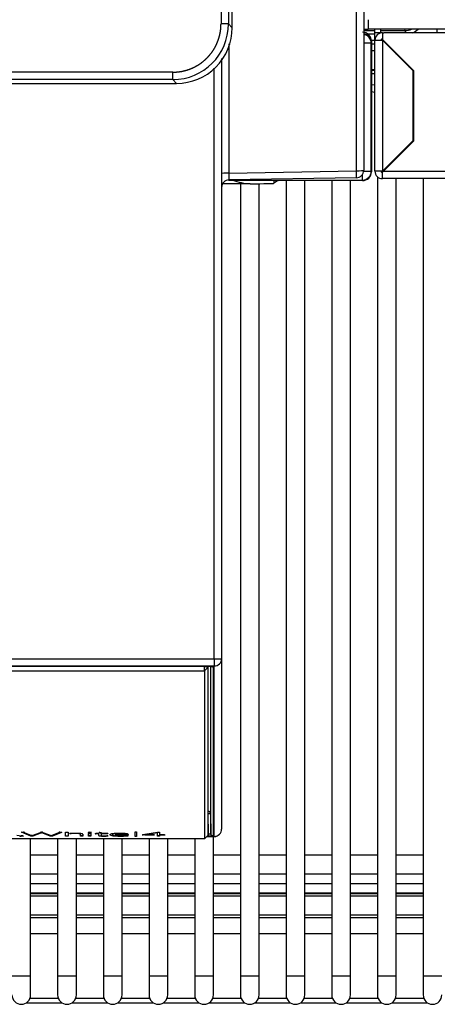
# Model space of a CAD drawing. Header units: millimetres. Extents: x 47 to 352, y 19 to 432.
# Tile 4 of 31: x 127 to 138, y 19 to 45. Entities that reach past the tile are written whole.
import ezdxf

# ---------------------------------------------------------------- set-up
doc = ezdxf.new("R2010")
doc.units = ezdxf.units.MM
doc.layers.add('146338PRO-HÜLLEN', color=7, linetype='Continuous')
doc.layers.add('Standard', color=7, linetype='Continuous')

# ---------------------------------------------------------------- blocks, each defined once
blk = doc.blocks.new('SE1')
at = {"layer": '146338PRO-HÜLLEN', "color": 7, "linetype": 'Continuous'}
for p, q in [((135.525, 41.197), (135.525, 125.971)), ((135.722, 125.985), (135.722, 41.211)), ((132.204, 45.024), (132.204, 125.395)), ((131.905, 125.295), (131.905, 45.124)), ((132.104, 125.295), (132.104, 45.124)), ((132.104, 45.124), (131.905, 45.124)), ((132.204, 45.024), (132.104, 45.124)), ((135.842, 45.238), (135.842, 44.988)), ((135.722, 44.988), (135.842, 44.988)), ((135.722, 44.948), (136.022, 44.948)), ((136.022, 44.848), (135.84, 44.848)), ((152.992, 44.988), (135.842, 44.988)), ((136.022, 44.888), (136.022, 44.988)), ((136.182, 44.888), (136.022, 44.888)), ((136.022, 44.688), (136.022, 44.888)), ((136.182, 44.888), (136.182, 44.988)), ((136.182, 44.948), (136.835, 44.948)), ((136.182, 44.884), (136.182, 44.888)), ((136.222, 44.888), (136.262, 44.888)), ((136.222, 44.848), (136.222, 44.708)), ((137.982, 44.888), (136.262, 44.888)), ((136.835, 44.948), (136.823, 44.988)), ((136.835, 44.948), (136.835, 44.888)), ((137.685, 44.888), (137.685, 44.988)), ((132.118, 44.591), (132.118, 41.138)), ((135.922, 44.612), (135.722, 44.612)), ((135.921, 44.628), (135.922, 44.628)), ((135.922, 44.628), (135.922, 44.612)), ((135.922, 41.184), (135.922, 44.612)), ((135.926, 44.688), (136.022, 44.688)), ((135.927, 44.664), (135.927, 41.174)), ((136.022, 44.588), (135.927, 44.588)), ((136.022, 41.188), (136.022, 44.688)), ((136.022, 44.688), (136.222, 44.688)), ((136.182, 44.688), (136.242, 44.688)), ((137.062, 43.868), (136.222, 44.708)), ((137.042, 43.868), (136.222, 44.688)), ((136.222, 44.688), (136.222, 41.188)), ((136.342, 44.588), (136.322, 44.588)), ((136.022, 44.408), (135.927, 44.408)), ((136.522, 44.408), (136.502, 44.408)), ((136.59, 44.32), (136.59, 44.34)), ((131.922, 44.201), (131.922, 28.154)), ((136.922, 43.988), (136.942, 43.988)), ((130.616, 43.835), (105.823, 43.835)), ((130.616, 43.636), (130.616, 43.835)), ((131.722, 28.147), (131.722, 43.94)), ((135.927, 43.908), (136.022, 43.908)), ((135.927, 43.889), (136.022, 43.889)), ((136.022, 43.789), (135.927, 43.789)), ((137.042, 42.008), (137.042, 43.868)), ((137.062, 42), (137.062, 43.868)), ((105.723, 43.536), (130.716, 43.536)), ((130.616, 43.636), (105.823, 43.636)), ((130.716, 43.536), (130.616, 43.636)), ((136.022, 43.494), (135.927, 43.491)), ((135.927, 43.315), (136.022, 43.296)), ((136.222, 41.188), (137.042, 42.008)), ((136.25, 41.188), (137.062, 42)), ((136.542, 41.509), (136.571, 41.509)), ((132.118, 41.138), (135.525, 41.197)), ((135.686, 40.948), (135.686, 41.097)), ((135.72, 41.184), (135.922, 41.184)), ((136.222, 41.188), (136.022, 41.188)), ((136.222, 41.161), (136.222, 41.189)), ((136.25, 41.188), (136.222, 41.16)), ((136.222, 40.988), (136.222, 41.16)), ((136.25, 41.188), (154.093, 41.188)), ((132.681, 40.851), (131.952, 40.851)), ((132.102, 40.948), (135.686, 40.948)), ((135.525, 41.011), (132.118, 40.952)), ((132.424, 40.851), (132.424, 19.658)), ((132.924, 19.658), (132.924, 40.853)), ((133.32, 40.948), (133.32, 40.864)), ((133.413, 40.933), (133.32, 40.864)), ((133.413, 40.933), (133.413, 40.948)), ((133.513, 40.948), (133.513, 40.934)), ((135.687, 40.934), (133.513, 40.934)), ((133.646, 40.934), (133.646, 19.658)), ((134.146, 19.658), (134.146, 40.934)), ((134.868, 40.934), (134.868, 19.658)), ((135.368, 19.658), (135.368, 40.934)), ((136.09, 41.038), (136.09, 19.658)), ((154.122, 40.988), (136.222, 40.988)), ((136.59, 19.658), (136.59, 40.988)), ((137.312, 40.988), (137.312, 19.658)), ((76.122, 28.147), (131.722, 28.147)), ((131.722, 27.955), (76.122, 27.955)), ((76.271, 27.948), (131.572, 27.948)), ((76.271, 27.948), (131.572, 27.948)), ((131.462, 27.939), (76.382, 27.939)), ((131.462, 27.948), (131.462, 27.939)), ((131.462, 27.939), (131.562, 27.926)), ((131.462, 27.827), (131.462, 27.939)), ((131.562, 27.926), (131.462, 27.827)), ((131.562, 27.926), (131.562, 27.948)), ((131.562, 23.432), (131.562, 27.926)), ((131.563, 24.072), (131.563, 27.948)), ((131.623, 27.946), (131.623, 24.014)), ((131.632, 23.475), (131.632, 27.946)), ((131.692, 27.934), (131.692, 23.416)), ((131.722, 28.147), (131.722, 27.955)), ((131.722, 23.398), (131.722, 27.955)), ((131.922, 28.154), (131.922, 23.596)), ((76.382, 27.827), (131.462, 27.827)), ((131.462, 27.827), (131.462, 23.333)), ((131.562, 24.072), (131.563, 24.072)), ((131.563, 24.006), (131.562, 24.006)), ((131.563, 24.006), (131.563, 24.072)), ((131.572, 23.467), (131.563, 24.006)), ((131.623, 24.014), (131.632, 23.475)), ((126.57, 23.508), (126.622, 23.508)), ((126.817, 23.408), (126.57, 23.508)), ((126.817, 23.41), (126.575, 23.508)), ((126.644, 23.506), (126.84, 23.425)), ((126.855, 23.425), (127.074, 23.506)), ((127.102, 23.496), (126.871, 23.41)), ((127.102, 23.494), (126.871, 23.408)), ((127.099, 23.508), (127.115, 23.508)), ((127.102, 23.496), (127.105, 23.498)), ((127.102, 23.494), (127.102, 23.496)), ((127.105, 23.496), (127.102, 23.494)), ((127.105, 23.496), (127.105, 23.498)), ((127.105, 23.498), (127.109, 23.496)), ((127.109, 23.494), (127.105, 23.496)), ((127.109, 23.494), (127.109, 23.496)), ((127.338, 23.41), (127.109, 23.496)), ((127.338, 23.408), (127.109, 23.494)), ((127.139, 23.506), (127.359, 23.424)), ((127.374, 23.425), (127.569, 23.506)), ((127.636, 23.508), (127.394, 23.41)), ((127.639, 23.507), (127.394, 23.408)), ((127.594, 23.508), (127.641, 23.508)), ((127.639, 23.507), (127.639, 23.508)), ((127.641, 23.508), (127.639, 23.507)), ((127.749, 23.509), (127.813, 23.509)), ((127.749, 23.408), (127.749, 23.509)), ((127.813, 23.509), (127.813, 23.408)), ((127.862, 23.473), (127.864, 23.474)), ((127.863, 23.467), (127.862, 23.473)), ((127.863, 23.469), (127.863, 23.474)), ((127.871, 23.47), (127.863, 23.469)), ((127.863, 23.467), (127.863, 23.469)), ((127.871, 23.468), (127.863, 23.467)), ((127.871, 23.468), (127.871, 23.47)), ((127.897, 23.47), (127.897, 23.472)), ((128.108, 23.468), (128.108, 23.47)), ((128.144, 23.453), (128.144, 23.455)), ((128.144, 23.408), (128.144, 23.453)), ((128.208, 23.454), (128.208, 23.408)), ((128.353, 23.502), (128.353, 23.5)), ((128.363, 23.498), (128.363, 23.5)), ((128.364, 23.479), (128.427, 23.479)), ((128.364, 23.408), (128.364, 23.479)), ((128.373, 23.497), (128.373, 23.499)), ((128.417, 23.497), (128.417, 23.499)), ((128.427, 23.479), (128.427, 23.408)), ((128.433, 23.499), (128.433, 23.501)), ((128.439, 23.504), (128.439, 23.505)), ((128.439, 23.5), (128.439, 23.502)), ((128.536, 23.476), (128.634, 23.477)), ((128.536, 23.473), (128.536, 23.476)), ((128.548, 23.471), (128.548, 23.473)), ((128.555, 23.472), (128.555, 23.47)), ((128.633, 23.472), (128.555, 23.472)), ((128.633, 23.47), (128.555, 23.47)), ((128.633, 23.47), (128.633, 23.472)), ((128.633, 23.423), (128.633, 23.47)), ((128.634, 23.477), (128.648, 23.501)), ((128.667, 23.503), (128.697, 23.503)), ((128.697, 23.503), (128.697, 23.477)), ((128.697, 23.477), (128.877, 23.477)), ((128.697, 23.47), (128.697, 23.472)), ((128.877, 23.472), (128.697, 23.472)), ((128.697, 23.47), (128.697, 23.423)), ((128.877, 23.47), (128.697, 23.47)), ((128.877, 23.477), (128.877, 23.47)), ((129.003, 23.452), (129.001, 23.448)), ((129.003, 23.45), (129.001, 23.446)), ((129.001, 23.446), (129.001, 23.448)), ((129.001, 23.446), (129.001, 23.445)), ((129.001, 23.446), (129.001, 23.444)), ((129.001, 23.445), (129.015, 23.431)), ((129.003, 23.452), (129.003, 23.45)), ((129.064, 23.467), (129.064, 23.469)), ((129.078, 23.451), (129.37, 23.451)), ((129.078, 23.446), (129.078, 23.451)), ((129.408, 23.448), (129.078, 23.448)), ((129.408, 23.446), (129.078, 23.446)), ((129.123, 23.472), (129.123, 23.474)), ((129.269, 23.474), (129.269, 23.472)), ((129.323, 23.468), (129.323, 23.47)), ((129.357, 23.462), (129.357, 23.46)), ((129.37, 23.453), (129.37, 23.451)), ((129.408, 23.446), (129.408, 23.448)), ((129.424, 23.446), (129.424, 23.448)), ((129.613, 23.517), (129.641, 23.517)), ((129.613, 23.393), (129.613, 23.517)), ((129.641, 23.517), (129.641, 23.393)), ((129.796, 23.442), (129.797, 23.442)), ((129.802, 23.438), (129.796, 23.442)), ((129.797, 23.442), (130.207, 23.508)), ((129.802, 23.44), (129.799, 23.442)), ((129.802, 23.438), (129.802, 23.44)), ((129.81, 23.437), (129.81, 23.439)), ((129.826, 23.438), (129.826, 23.436)), ((130.13, 23.438), (129.826, 23.438)), ((130.13, 23.436), (129.826, 23.436)), ((130.205, 23.499), (129.87, 23.445)), ((130.205, 23.497), (129.87, 23.443)), ((129.87, 23.443), (129.87, 23.445)), ((129.87, 23.443), (130.13, 23.443)), ((130.13, 23.443), (130.13, 23.436)), ((130.204, 23.494), (130.205, 23.497)), ((130.204, 23.408), (130.204, 23.494)), ((130.205, 23.497), (130.205, 23.499)), ((130.205, 23.497), (130.205, 23.497)), ((130.207, 23.508), (130.263, 23.508)), ((130.263, 23.508), (130.263, 23.443)), ((130.263, 23.443), (130.412, 23.443)), ((130.263, 23.436), (130.263, 23.438)), ((130.392, 23.438), (130.263, 23.438)), ((130.263, 23.436), (130.263, 23.408)), ((130.392, 23.436), (130.263, 23.436)), ((130.392, 23.436), (130.392, 23.438)), ((130.407, 23.437), (130.407, 23.439)), ((130.412, 23.443), (130.412, 23.439)), ((131.562, 23.467), (131.572, 23.467)), ((131.572, 23.401), (131.572, 23.467)), ((131.462, 23.333), (76.382, 23.333)), ((126.442, 23.429), (126.618, 23.408)), ((126.537, 23.408), (126.537, 23.41)), ((126.556, 23.41), (126.556, 23.408)), ((126.602, 23.41), (126.556, 23.41)), ((126.618, 23.408), (126.556, 23.408)), ((126.814, 19.658), (126.814, 23.333)), ((126.817, 23.408), (126.817, 23.41)), ((126.871, 23.41), (126.817, 23.41)), ((126.871, 23.408), (126.817, 23.408)), ((126.846, 23.421), (126.847, 23.421)), ((126.847, 23.421), (126.848, 23.421)), ((126.871, 23.408), (126.871, 23.41)), ((127.338, 23.408), (127.338, 23.41)), ((127.339, 23.41), (127.338, 23.41)), ((127.339, 23.408), (127.338, 23.408)), ((127.339, 23.408), (127.339, 23.41)), ((127.394, 23.41), (127.339, 23.41)), ((127.394, 23.408), (127.339, 23.408)), ((127.366, 23.421), (127.367, 23.421)), ((127.367, 23.421), (127.368, 23.422)), ((127.394, 23.408), (127.394, 23.41)), ((127.536, 23.333), (127.536, 19.658)), ((127.749, 23.41), (127.813, 23.41)), ((127.813, 23.408), (127.749, 23.408)), ((128.036, 19.658), (128.036, 23.333)), ((128.208, 23.41), (128.144, 23.41)), ((128.208, 23.408), (128.144, 23.408)), ((128.427, 23.41), (128.364, 23.41)), ((128.427, 23.408), (128.364, 23.408)), ((128.666, 23.411), (128.666, 23.413)), ((128.758, 23.333), (128.758, 19.658)), ((128.874, 23.417), (128.891, 23.414)), ((128.889, 23.414), (128.889, 23.414)), ((128.891, 23.414), (128.889, 23.414)), ((128.956, 23.429), (128.956, 23.431)), ((129.01, 23.417), (129.01, 23.419)), ((129.099, 23.409), (129.099, 23.411)), ((129.258, 19.658), (129.258, 23.333)), ((129.268, 23.41), (129.268, 23.408)), ((129.332, 23.412), (129.332, 23.41)), ((129.387, 23.414), (129.387, 23.416)), ((129.403, 23.42), (129.42, 23.417)), ((129.419, 23.417), (129.419, 23.418)), ((129.42, 23.417), (129.419, 23.417)), ((129.641, 23.395), (129.613, 23.395)), ((129.641, 23.393), (129.613, 23.393)), ((129.98, 23.333), (129.98, 19.658)), ((130.263, 23.41), (130.204, 23.41)), ((130.263, 23.408), (130.204, 23.408)), ((130.48, 19.658), (130.48, 23.333)), ((131.202, 23.333), (131.202, 19.658)), ((131.462, 23.333), (131.562, 23.432)), ((131.526, 23.396), (131.722, 23.396)), ((131.527, 23.398), (131.722, 23.398)), ((131.572, 23.401), (131.531, 23.401)), ((131.702, 19.658), (131.702, 23.396)), ((131.722, 23.396), (131.722, 23.398)), ((127.536, 22.898), (126.814, 22.898)), ((128.758, 22.898), (128.036, 22.898)), ((129.98, 22.898), (129.258, 22.898)), ((131.202, 22.898), (130.48, 22.898)), ((132.424, 22.898), (131.702, 22.898)), ((133.646, 22.898), (132.924, 22.898)), ((134.868, 22.898), (134.146, 22.898)), ((136.09, 22.898), (135.368, 22.898)), ((137.312, 22.898), (136.59, 22.898)), ((126.814, 22.398), (127.536, 22.398)), ((128.036, 22.398), (128.758, 22.398)), ((129.258, 22.398), (129.98, 22.398)), ((130.48, 22.398), (131.202, 22.398)), ((131.702, 22.398), (132.424, 22.398)), ((132.924, 22.398), (133.646, 22.398)), ((134.146, 22.398), (134.868, 22.398)), ((135.368, 22.398), (136.09, 22.398)), ((136.59, 22.398), (137.312, 22.398)), ((126.814, 22.142), (127.536, 22.142)), ((127.536, 22.132), (126.814, 22.132)), ((128.036, 22.142), (128.758, 22.142)), ((128.758, 22.132), (128.036, 22.132)), ((129.258, 22.142), (129.98, 22.142)), ((129.98, 22.132), (129.258, 22.132)), ((130.48, 22.142), (131.202, 22.142)), ((131.202, 22.132), (130.48, 22.132)), ((131.702, 22.142), (132.424, 22.142)), ((132.424, 22.132), (131.702, 22.132)), ((132.924, 22.142), (133.646, 22.142)), ((133.646, 22.132), (132.924, 22.132)), ((134.146, 22.142), (134.868, 22.142)), ((134.868, 22.132), (134.146, 22.132)), ((135.368, 22.142), (136.09, 22.142)), ((136.09, 22.132), (135.368, 22.132)), ((136.59, 22.142), (137.312, 22.142)), ((137.312, 22.132), (136.59, 22.132)), ((126.814, 21.89), (127.536, 21.89)), ((126.814, 21.869), (127.536, 21.869)), ((128.036, 21.89), (128.758, 21.89)), ((128.036, 21.869), (128.758, 21.869)), ((129.258, 21.89), (129.98, 21.89)), ((129.258, 21.869), (129.98, 21.869)), ((130.48, 21.89), (131.202, 21.89)), ((130.48, 21.869), (131.202, 21.869)), ((131.702, 21.89), (132.424, 21.89)), ((131.702, 21.869), (132.424, 21.869)), ((132.924, 21.89), (133.646, 21.89)), ((132.924, 21.869), (133.646, 21.869)), ((134.146, 21.89), (134.868, 21.89)), ((134.146, 21.869), (134.868, 21.869)), ((135.368, 21.89), (136.09, 21.89)), ((135.368, 21.869), (136.09, 21.869)), ((136.59, 21.89), (137.312, 21.89)), ((136.59, 21.869), (137.312, 21.869)), ((126.814, 21.813), (127.536, 21.813)), ((128.036, 21.813), (128.758, 21.813)), ((129.258, 21.813), (129.98, 21.813)), ((130.48, 21.813), (131.202, 21.813)), ((131.702, 21.813), (132.424, 21.813)), ((132.924, 21.813), (133.646, 21.813)), ((134.146, 21.813), (134.868, 21.813)), ((135.368, 21.813), (136.09, 21.813)), ((136.59, 21.813), (137.312, 21.813)), ((127.536, 21.289), (126.814, 21.289)), ((126.814, 21.23), (127.536, 21.23)), ((128.758, 21.289), (128.036, 21.289)), ((128.036, 21.23), (128.758, 21.23)), ((129.98, 21.289), (129.258, 21.289)), ((129.258, 21.23), (129.98, 21.23)), ((131.202, 21.289), (130.48, 21.289)), ((130.48, 21.23), (131.202, 21.23)), ((132.424, 21.289), (131.702, 21.289)), ((131.702, 21.23), (132.424, 21.23)), ((133.646, 21.289), (132.924, 21.289)), ((132.924, 21.23), (133.646, 21.23)), ((134.868, 21.289), (134.146, 21.289)), ((134.146, 21.23), (134.868, 21.23)), ((136.09, 21.289), (135.368, 21.289)), ((135.368, 21.23), (136.09, 21.23)), ((137.312, 21.289), (136.59, 21.289)), ((136.59, 21.23), (137.312, 21.23)), ((127.536, 20.791), (126.814, 20.791)), ((128.758, 20.791), (128.036, 20.791)), ((129.98, 20.791), (129.258, 20.791)), ((131.202, 20.791), (130.48, 20.791)), ((132.424, 20.791), (131.702, 20.791)), ((133.646, 20.791), (132.924, 20.791)), ((134.868, 20.791), (134.146, 20.791)), ((136.09, 20.791), (135.368, 20.791)), ((137.312, 20.791), (136.59, 20.791)), ((126.814, 19.658), (126.314, 19.658)), ((126.814, 19.158), (126.814, 19.658)), ((128.036, 19.658), (127.536, 19.658)), ((127.536, 19.658), (127.536, 19.158)), ((128.036, 19.158), (128.036, 19.658)), ((129.258, 19.658), (128.758, 19.658)), ((128.758, 19.658), (128.758, 19.158)), ((129.258, 19.158), (129.258, 19.658)), ((130.48, 19.658), (129.98, 19.658)), ((129.98, 19.658), (129.98, 19.158)), ((130.48, 19.158), (130.48, 19.658)), ((131.702, 19.658), (131.202, 19.658)), ((131.202, 19.658), (131.202, 19.158)), ((131.702, 19.158), (131.702, 19.658)), ((132.924, 19.658), (132.424, 19.658)), ((132.424, 19.658), (132.424, 19.158)), ((132.924, 19.158), (132.924, 19.658)), ((134.146, 19.658), (133.646, 19.658)), ((133.646, 19.658), (133.646, 19.158)), ((134.146, 19.158), (134.146, 19.658)), ((135.368, 19.658), (134.868, 19.658)), ((134.868, 19.658), (134.868, 19.158)), ((135.368, 19.158), (135.368, 19.658)), ((136.59, 19.658), (136.09, 19.658)), ((136.09, 19.658), (136.09, 19.158)), ((136.59, 19.158), (136.59, 19.658)), ((137.812, 19.658), (137.312, 19.658)), ((137.312, 19.658), (137.312, 19.158)), ((126.799, 19.074), (127.55, 19.074)), ((128.021, 19.074), (128.772, 19.074)), ((129.243, 19.074), (129.994, 19.074)), ((130.465, 19.074), (131.216, 19.074)), ((131.687, 19.074), (132.438, 19.074)), ((132.909, 19.074), (133.66, 19.074)), ((134.131, 19.074), (134.882, 19.074)), ((135.353, 19.074), (136.104, 19.074)), ((136.575, 19.074), (137.326, 19.074)), ((126.698, 18.948), (127.651, 18.948)), ((127.92, 18.948), (128.873, 18.948)), ((129.142, 18.948), (130.095, 18.948)), ((130.364, 18.948), (131.317, 18.948)), ((131.586, 18.948), (132.539, 18.948)), ((132.808, 18.948), (133.761, 18.948)), ((134.03, 18.948), (134.983, 18.948)), ((135.252, 18.948), (136.205, 18.948)), ((136.474, 18.948), (137.427, 18.948))]:
    blk.add_line(p, q, dxfattribs=at)
for centre, radius, start, end in [((130.616, 45.124), 1.488, 270.0057, 359.9943), ((130.717, 45.023), 1.488, 269.9824, 0.0176), ((135.682, 44.628), 0.24, 0, 80.4059), ((135.686, 44.612), 0.236, 0, 81.2257), ((136.222, 44.688), 0.2, 90, 180), ((136.262, 44.848), 0.04, 90, 180), ((136.834, 45.347), 0.399, 270.1554, 295.1895), ((136.222, 44.688), 0.04, 90, 180), ((135.188, 41.045), 3.072, 178.2647, 181.7353), ((135.522, 41.211), 0.2, 271, 0), ((135.686, 41.184), 0.236, 270, 0), ((135.686, 41.184), 0.036, 328.5927, 0), ((136.222, 41.188), 0.2, 180, 270), ((136.222, 41.188), 0.04, 180, 270), ((132.122, 40.752), 0.2, 91, 180), ((132.771, 42.375), 1.527, 248.8768, 266.6526), ((131.692, 27.993), 0.0598, 238.1822, 270.2155), ((128.013, 21.613), 1.866, 87.4089, 93.5889), ((127.992, 22.264), 1.211, 84.4884, 94.4815), ((127.992, 22.274), 1.2, 84.44, 94.5299), ((129.044, 23.461), 0.0208, 177.2593, 182.7407), ((129.195, 21.329), 2.151, 87.4128, 92.8463), ((129.196, 21.824), 1.652, 87.4709, 92.559), ((129.196, 21.822), 1.652, 87.4709, 92.559), ((129.302, 23.289), 0.182, 72.4762, 83.6291), ((129.302, 23.287), 0.182, 72.4781, 83.6272), ((131.692, 23.476), 0.0602, 181.566, 269.8669), ((131.722, 23.596), 0.2, 270, 0), ((128.774, 24.696), 1.288, 265.1968, 272.5508), ((128.757, 24.401), 0.995, 264.7985, 274.3259), ((128.772, 24.2), 0.787, 267.8534, 272.3937), ((128.86, 23.319), 0.0987, 82.1054, 97.4735), ((129.041, 23.692), 0.275, 251.8916, 263.4453), ((129.041, 23.69), 0.275, 251.9011, 263.4358), ((129.081, 23.617), 0.197, 250.5574, 263.1389), ((129.205, 25.821), 2.412, 267.4691, 271.4916), ((129.205, 25.754), 2.347, 267.4138, 271.547), ((129.201, 24.816), 1.402, 267.7455, 273.2357), ((129.386, 23.269), 0.152, 83.5904, 97.4544), ((126.564, 19.158), 0.25, 180, 0), ((127.786, 19.158), 0.25, 180, 0), ((129.008, 19.158), 0.25, 180, 0), ((130.23, 19.158), 0.25, 180, 0), ((131.452, 19.158), 0.25, 180, 0), ((132.674, 19.158), 0.25, 180, 0), ((133.896, 19.158), 0.25, 180, 0), ((135.118, 19.158), 0.25, 180, 0), ((136.34, 19.158), 0.25, 180, 0), ((137.562, 19.158), 0.25, 180, 0)]:
    blk.add_arc(centre, radius, start, end, dxfattribs=at)
for centre, major_axis, ratio, start_param, end_param in [((135.687, 44.664), (-0.17, -0.17), 0.999695, 2.356347, 3.926839), ((136.833, 45.352), (-0.138, 0.485), 0.991946, 3.266946, 3.629679), ((135.522, 41.211), (-0.2, 0), 0.069756, 1.58825, 3.141593), ((135.522, 41.211), (0.003, -0.2), 0.016272, 0, 1.500699), ((135.687, 41.174), (-0.192, 0.144), 0.999762, 2.21439, 3.784958), ((132.22, 40.864), (1.1, 0), 0.013091, 5.144936, 6.265732), ((133.513, 40.933), (-0.1, 0), 0.013091, 4.712389, 6.265732), ((131.722, 28.154), (-0.2, 0), 0.992546, 1.570796, 3.141593), ((131.722, 28.154), (-0.2, 0), 0.035728, 1.570796, 3.141593), ((131.563, 24.013), (0.06, 0), 0.992546, 0.017453, 1.570796), ((131.563, 24.013), (0.06, 0.0011), 0.104513, 4.710555, 6.281047), ((126.622, 23.505), (0.0236, 0), 0.121869, 0.285046, 1.570796), ((127.101, 23.505), (-0.0287, 0), 0.121869, -1.026027, -0.31722), ((127.099, 23.505), (-0.0234, 0), 0.121869, 4.712389, 5.25716), ((127.115, 23.505), (0.0239, 0), 0.121869, 0.881942, 1.593334), ((127.109, 23.505), (0.0317, 0), 0.121869, 0.345638, 0.847004), ((127.591, 23.505), (-0.0234, 0), 0.121869, -0.951973, -0.252393), ((127.593, 23.505), (-0.0247, 0), 0.121869, 4.686327, 5.396581), ((128.05, 23.444), (-0.309, 0), 0.121869, -1.051259, -0.926893), ((128.034, 23.444), (-0.265, 0), 0.121869, -1.029478, -0.909667), ((128.034, 23.442), (-0.265, 0), 0.121869, -1.029478, -0.909667), ((128.036, 23.46), (0.161, 0), 0.121869, 0.707059, 1.181216), ((127.191, 23.353), (-0.952, -0.102), 0.072032, 3.133844, 3.40852), ((127.191, 23.351), (-0.952, -0.102), 0.072032, 3.133844, 3.40852), ((128.006, 23.457), (0.198, 0), 0.121869, 0.269918, 0.684195), ((127.891, 23.454), (0.316, 0), 0.121869, 0, 0.269918), ((128.394, 23.502), (0.0447, 0), 0.121869, 2.726583, 3.559276), ((128.394, 23.504), (0.0447, 0), 0.121869, 3.324224, 3.559276), ((128.397, 23.502), (-0.0479, 0), 0.121869, -0.722764, -0.396735), ((128.398, 23.504), (-0.0493, 0), 0.121869, 0.425649, 0.786192), ((128.398, 23.502), (-0.0493, 0), 0.121869, 0.425644, 0.786192), ((128.396, 23.502), (-0.0466, 0), 0.121869, -1.166569, -0.722785), ((128.398, 23.505), (-0.0502, 0), 0.121869, 0.794567, 1.052814), ((128.398, 23.503), (-0.0502, 0), 0.121869, 0.79456, 1.052814), ((128.396, 23.504), (0.0458, 0), 0.121869, 4.194418, 5.192753), ((128.396, 23.502), (0.0458, 0), 0.121869, 4.194418, 5.192753), ((128.396, 23.502), (-0.0462, 0), 0.121869, 4.178754, 5.117134), ((128.394, 23.504), (0.0491, 0), 0.121869, -1.090432, -0.678351), ((128.394, 23.502), (0.0491, 0), 0.121869, -1.090432, -0.678351), ((128.395, 23.502), (0.0485, 0), 0.121869, 0.445206, 1.037161), ((128.391, 23.505), (0.053, 0), 0.121869, -0.678351, -0.447003), ((128.391, 23.503), (0.053, 0), 0.121869, -0.678351, -0.44703), ((128.399, 23.502), (-0.0444, 0), 0.121869, 2.719841, 3.568056), ((128.399, 23.504), (-0.0444, 0), 0.121869, -3.56333, -3.326227), ((128.554, 23.475), (-0.0171, 0), 0.121869, 0, 1.222484), ((128.554, 23.473), (-0.0171, 0), 0.121869, 0, 1.222484), ((128.555, 23.475), (0.0213, 0), 0.121869, 4.364077, 4.712389), ((128.555, 23.473), (-0.0213, 0), 0.121869, 1.222484, 1.570796), ((128.668, 23.501), (-0.0207, 0), 0.121869, 5.533516, 6.184375), ((128.666, 23.501), (0.0168, 0), 0.121869, 1.50492, 2.400197), ((129.207, 23.449), (-0.266, 0), 0.121869, -0.711842, -0.315183), ((129.283, 23.449), (-0.281, 0), 0.121869, -0.399252, -0.10564), ((129.283, 23.447), (-0.281, 0), 0.121869, -0.399252, -0.10564), ((129.183, 23.451), (-0.237, 0), 0.121869, -1.159894, -0.725375), ((129.206, 23.453), (-0.198, 0), 0.121869, -0.770119, -0.401098), ((129.206, 23.451), (-0.198, 0), 0.121869, -0.770118, -0.401098), ((129.185, 23.454), (-0.173, 0), 0.121869, -1.198721, -0.7884), ((129.185, 23.452), (-0.173, 0), 0.121869, -1.198721, -0.7884), ((129.213, 23.457), (0.148, 0), 0.121869, 0.735492, 1.180903), ((129.213, 23.455), (0.148, 0), 0.121869, 0.735492, 1.180904), ((129.213, 23.454), (0.207, 0), 0.121869, 0.573329, 1.175736), ((129.126, 23.453), (0.244, 0), 0.121869, 0.001556, 0.318807), ((129.126, 23.451), (0.244, 0), 0.121869, 0.001556, 0.318807), ((129.188, 23.452), (0.237, 0), 0.121869, 0.393329, 0.573328), ((129.409, 23.45), (-0.0193, 0), 0.121869, 1.510677, 2.396678), ((129.409, 23.448), (-0.0193, 0), 0.121869, 1.510677, 2.396678), ((129.824, 23.441), (-0.0222, 0), 0.121869, 0.217171, 0.897782), ((129.824, 23.439), (-0.0222, 0), 0.121869, 0.217142, 0.897782), ((129.825, 23.441), (-0.0257, 0), 0.121869, 0.954283, 1.618373), ((129.825, 23.439), (-0.0257, 0), 0.121869, 0.954283, 1.618373), ((130.393, 23.441), (-0.0213, 0), 0.121869, 1.511731, 2.280791), ((130.393, 23.439), (-0.0213, 0), 0.121869, 1.511731, 2.280791), ((130.392, 23.441), (-0.0196, 0), 0.121869, 2.418699, 3.141593), ((130.392, 23.439), (-0.0196, 0), 0.121869, 2.418699, 3.169644), ((131.722, 23.596), (-0.2, 0), 0.992546, 1.570796, 3.141593), ((126.557, 23.416), (-0.052, 0), 0.121869, 0.779091, 1.173629), ((126.557, 23.414), (-0.052, 0), 0.121869, 0.779091, 1.173639), ((126.555, 23.418), (0.0633, 0), 0.121869, 4.431661, 4.728397), ((126.555, 23.416), (-0.0633, 0), 0.121869, 1.29007, 1.586804), ((126.578, 23.415), (0.273, 0), 0.121869, 0.184926, 0.285046), ((127.076, 23.416), (-0.232, 0), 0.121869, -0.31722, -0.203045), ((127.067, 23.413), (0.308, 0), 0.121869, 0.23306, 0.317218), ((127.61, 23.416), (-0.247, 0), 0.121869, -0.285066, -0.175346), ((129.44, 23.522), (0.807, 0.097), 0.070694, 3.133115, 3.422642), ((129.44, 23.52), (0.807, 0.097), 0.070694, 3.133115, 3.422642), ((128.815, 23.423), (-0.118, 0), 0.121869, 0, 0.251111), ((128.782, 23.422), (-0.0844, 0), 0.121869, 0.251113, 0.535041), ((128.762, 23.421), (-0.0605, 0), 0.121869, 0.535044, 1.243949), ((128.752, 23.43), (0.144, 0), 0.121869, -1.195893, -0.985095), ((128.741, 23.432), (0.163, 0), 0.121869, -0.985095, -0.862485), ((128.767, 23.429), (0.166, 0), 0.121869, -1.172034, -0.781746), ((128.767, 23.427), (0.166, 0), 0.121869, -1.172034, -0.749483), ((129.185, 23.438), (-0.234, 0), 0.121869, 0.721858, 1.193049), ((129.185, 23.436), (-0.234, 0), 0.121869, 0.721858, 1.193049), ((129.19, 23.435), (-0.172, 0), 0.121869, 0.696918, 1.316924), ((129.196, 23.455), (0.379, 0), 0.121869, -1.377784, -1.201725), ((129.196, 23.453), (0.379, 0), 0.121869, -1.377784, -1.201725), ((129.205, 23.447), (0.276, 0), 0.121869, -1.293145, -1.089492), ((129.242, 23.441), (0.251, 0), 0.121869, -1.201725, -0.951312), ((129.242, 23.439), (0.251, 0), 0.121869, -1.201725, -0.951312), ((129.198, 23.448), (0.288, 0), 0.121869, -1.083326, -0.945921), ((129.294, 23.432), (0.161, 0), 0.121869, -0.951312, -0.734862), ((129.294, 23.43), (0.161, 0), 0.121869, -0.951312, -0.679414)]:
    blk.add_ellipse(centre, major_axis=major_axis, ratio=ratio, start_param=start_param, end_param=end_param, dxfattribs=at)
for points, degree, knots in [([(130.616, 43.835), (130.743, 43.835), (130.868, 43.86), (130.992, 43.885), (131.11, 43.933), (131.227, 43.982), (131.332, 44.052), (131.438, 44.123), (131.527, 44.213), (131.617, 44.302), (131.688, 44.408), (131.758, 44.513), (131.807, 44.63), (131.855, 44.748), (131.88, 44.872), (131.905, 44.997), (131.905, 45.124)], 2, [0, 0, 0, 0.125, 0.125, 0.25, 0.25, 0.375, 0.375, 0.5, 0.5, 0.625, 0.625, 0.75, 0.75, 0.875, 0.875, 1, 1, 1]), ([(132.118, 41.138), (132.071, 41.138), (132.016, 41.136), (131.94, 41.131), (131.922, 41.127), (131.922, 41.124)], 3, [0, 0, 0, 0, 0.505648, 0.505648, 1, 1, 1, 1]), ([(131.571, 27.948), (131.586, 27.948), (131.61, 27.947), (131.641, 27.945), (131.659, 27.943), (131.665, 27.941), (131.666, 27.941), (131.666, 27.941)], 3, [0, 0, 0, 0, 0.1847622, 0.3465047, 0.4792854, 0.5646204, 0.6004246, 0.6004246, 0.6004246, 0.6004246]), ([(131.572, 27.948), (131.596, 27.948), (131.618, 27.947), (131.64, 27.946), (131.657, 27.944), (131.674, 27.942), (131.683, 27.939), (131.692, 27.937), (131.692, 27.934)], 2, [0, 0, 0, 0.25, 0.25, 0.5, 0.5, 0.75, 0.75, 1, 1, 1]), ([(128.956, 23.429), (128.937, 23.436), (128.937, 23.445), (128.937, 23.449), (128.941, 23.452), (128.945, 23.456), (128.954, 23.459)], 2, [0, 0, 0, 0.5, 0.5, 0.75, 0.75, 1, 1, 1]), ([(128.956, 23.431), (128.949, 23.433), (128.94, 23.438), (128.937, 23.444), (128.937, 23.447), (128.937, 23.447)], 3, [0, 0, 0, 0, 0.25, 0.5, 0.5032852, 0.5032852, 0.5032852, 0.5032852]), ([(129.407, 23.463), (129.427, 23.457), (129.428, 23.449), (129.429, 23.447), (129.424, 23.446)], 2, [0, 0, 0, 0.5, 0.5, 1, 1, 1]), ([(131.572, 23.467), (131.576, 23.467), (131.583, 23.467), (131.593, 23.467), (131.602, 23.468), (131.611, 23.468), (131.618, 23.469), (131.624, 23.47), (131.629, 23.472), (131.632, 23.473), (131.632, 23.474), (131.632, 23.475)], 3, [0, 0, 0, 0, 0.111142, 0.222261, 0.333363, 0.444456, 0.555544, 0.666637, 0.777739, 0.888858, 1, 1, 1, 1]), ([(131.692, 23.416), (131.692, 23.413), (131.683, 23.41), (131.674, 23.408), (131.657, 23.406), (131.64, 23.404), (131.618, 23.402), (131.596, 23.401), (131.572, 23.401)], 2, [0, 0, 0, 0.25, 0.25, 0.5, 0.5, 0.75, 0.75, 1, 1, 1])]:
    blk.add_open_spline(points, degree=degree, knots=knots, dxfattribs=at)

msp = doc.modelspace()

# ---------------------------------------------------------------- block references
at = {"layer": 'Standard'}
msp.add_blockref('SE1', (0, 0), dxfattribs=at)

doc.saveas('drawing.dxf')
